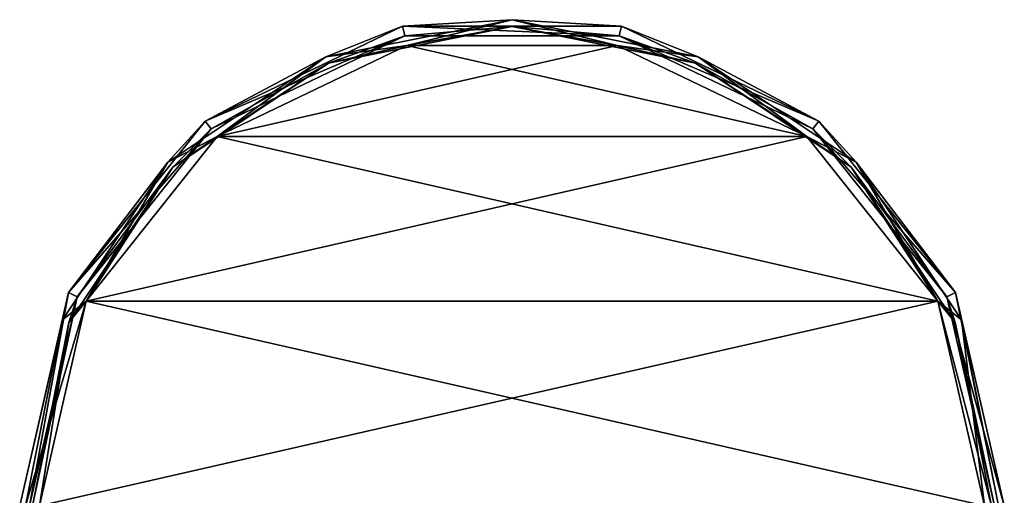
# Model space of a CAD drawing. Extents: x -50 to 50, y -119 to 244.
# Tile 95 of 112: x -50 to 50, y 31 to 79. Entities that reach past the tile are written whole.
import ezdxf

# ---------------------------------------------------------------- set-up
doc = ezdxf.new("R2010")
doc.units = 0
doc.header["$LTSCALE"] = 65.185185
for name, color, linetype in [('1113', 7, 'CONTINUOUS'), ('1114', 7, 'CONTINUOUS'), ('1115', 7, 'CONTINUOUS'), ('1120', 7, 'CONTINUOUS'), ('1122', 7, 'CONTINUOUS'), ('1125', 7, 'CONTINUOUS'), ('1127', 7, 'CONTINUOUS')]:
    doc.layers.add(name, color=color, linetype=linetype)

msp = doc.modelspace()

# ---------------------------------------------------------------- linework, layer by layer
at = {"layer": '1113', "linetype": 'CONTINUOUS'}
for points in [[(-31.17, 69.09), (-11.13, 78.75), (-10.9, 77.77), (-31.17, 69.09)], [(-11.13, 78.75), (11.13, 78.75), (10.9, 77.77), (-11.13, 78.75)], [(-10.9, 77.77), (-11.13, 78.75), (10.9, 77.77), (-10.9, 77.77)], [(11.13, 78.75), (31.17, 69.09), (10.9, 77.77), (11.13, 78.75)], [(-30.55, 68.31), (-31.17, 69.09), (-10.9, 77.77), (-30.55, 68.31)], [(10.9, 77.77), (31.17, 69.09), (30.55, 68.31), (10.9, 77.77)], [(-45.05, 51.69), (-31.17, 69.09), (-30.55, 68.31), (-45.05, 51.69)], [(31.17, 69.09), (45.05, 51.69), (30.55, 68.31), (31.17, 69.09)], [(-44.15, 51.26), (-45.05, 51.69), (-30.55, 68.31), (-44.15, 51.26)], [(30.55, 68.31), (45.05, 51.69), (44.15, 51.26), (30.55, 68.31)], [(-49, 30), (-50, 30), (-45.05, 51.69), (-49, 30)], [(-49, 30), (-45.05, 51.69), (-44.15, 51.26), (-49, 30)], [(45.05, 51.69), (50, 30), (44.15, 51.26), (45.05, 51.69)], [(50, 30), (49, 30), (44.15, 51.26), (50, 30)]]:
    msp.add_3dface(points, dxfattribs=at)
at = {"layer": '1114', "linetype": 'CONTINUOUS'}
for points in [[(-10.68, 76.8, 6), (29.93, 67.53, 6), (-29.93, 67.53, 6), (-10.68, 76.8, 6)], [(10.68, 76.8, 6), (29.93, 67.53, 6), (-10.68, 76.8, 6), (10.68, 76.8, 6)], [(-29.93, 67.53, 6), (43.25, 50.82, 6), (-43.25, 50.82, 6), (-29.93, 67.53, 6)], [(29.93, 67.53, 6), (43.25, 50.82, 6), (-29.93, 67.53, 6), (29.93, 67.53, 6)], [(48, 30, 6), (-48, 30, 6), (-43.25, 50.82, 6), (48, 30, 6)], [(43.25, 50.82, 6), (48, 30, 6), (-43.25, 50.82, 6), (43.25, 50.82, 6)]]:
    msp.add_3dface(points, dxfattribs=at)
at = {"layer": '1115', "linetype": 'CONTINUOUS'}
for points in [[(-10.68, 76.8, 7), (-29.93, 67.53, 7), (10.68, 76.8, 7), (-10.68, 76.8, 7)], [(10.68, 76.8, 7), (-29.93, 67.53, 7), (29.93, 67.53, 7), (10.68, 76.8, 7)], [(-29.93, 67.53, 7), (-43.25, 50.82, 7), (29.93, 67.53, 7), (-29.93, 67.53, 7)], [(29.93, 67.53, 7), (-43.25, 50.82, 7), (43.25, 50.82, 7), (29.93, 67.53, 7)], [(-43.25, 50.82, 7), (-48, 30, 7), (43.25, 50.82, 7), (-43.25, 50.82, 7)], [(43.25, 50.82, 7), (-48, 30, 7), (48, 30, 7), (43.25, 50.82, 7)]]:
    msp.add_3dface(points, dxfattribs=at)
at = {"layer": '1120', "linetype": 'CONTINUOUS'}
for points in [[(-30.55, 68.31), (-10.9, 77.77), (-30.55, 68.31, 5), (-30.55, 68.31)], [(-30.55, 68.31, 5), (-10.9, 77.77), (-10.9, 77.77, 5), (-30.55, 68.31, 5)], [(-10.9, 77.77), (10.9, 77.77), (-10.9, 77.77, 5), (-10.9, 77.77)], [(-10.9, 77.77, 5), (10.9, 77.77), (10.9, 77.77, 5), (-10.9, 77.77, 5)], [(10.9, 77.77), (30.55, 68.31), (10.9, 77.77, 5), (10.9, 77.77)], [(10.9, 77.77, 5), (30.55, 68.31), (30.55, 68.31, 5), (10.9, 77.77, 5)], [(-44.15, 51.26), (-30.55, 68.31), (-44.15, 51.26, 5), (-44.15, 51.26)], [(-44.15, 51.26, 5), (-30.55, 68.31), (-30.55, 68.31, 5), (-44.15, 51.26, 5)], [(30.55, 68.31), (44.15, 51.26), (30.55, 68.31, 5), (30.55, 68.31)], [(30.55, 68.31, 5), (44.15, 51.26), (44.15, 51.26, 5), (30.55, 68.31, 5)], [(-49, 30, 5), (-49, 30), (-44.15, 51.26), (-49, 30, 5)], [(-49, 30, 5), (-44.15, 51.26), (-44.15, 51.26, 5), (-49, 30, 5)], [(49, 30), (49, 30, 5), (44.15, 51.26, 5), (49, 30)], [(44.15, 51.26), (49, 30), (44.15, 51.26, 5), (44.15, 51.26)]]:
    msp.add_3dface(points, dxfattribs=at)
at = {"layer": '1122', "linetype": 'CONTINUOUS'}
for points in [[(-11.13, 78.75), (-31.17, 69.09), (-11.13, 78.75, 5), (-11.13, 78.75)], [(-11.13, 78.75, 5), (-31.17, 69.09), (-31.17, 69.09, 5), (-11.13, 78.75, 5)], [(11.13, 78.75), (-11.13, 78.75), (11.13, 78.75, 5), (11.13, 78.75)], [(11.13, 78.75, 5), (-11.13, 78.75), (-11.13, 78.75, 5), (11.13, 78.75, 5)], [(31.17, 69.09), (11.13, 78.75), (31.17, 69.09, 5), (31.17, 69.09)], [(31.17, 69.09, 5), (11.13, 78.75), (11.13, 78.75, 5), (31.17, 69.09, 5)], [(-31.17, 69.09), (-45.05, 51.69), (-31.17, 69.09, 5), (-31.17, 69.09)], [(-31.17, 69.09, 5), (-45.05, 51.69), (-45.05, 51.69, 5), (-31.17, 69.09, 5)], [(45.05, 51.69), (31.17, 69.09), (45.05, 51.69, 5), (45.05, 51.69)], [(45.05, 51.69, 5), (31.17, 69.09), (31.17, 69.09, 5), (45.05, 51.69, 5)], [(-50, 30), (-50, 30, 5), (-45.05, 51.69, 5), (-50, 30)], [(-45.05, 51.69), (-50, 30), (-45.05, 51.69, 5), (-45.05, 51.69)], [(50, 30, 5), (50, 30), (45.05, 51.69), (50, 30, 5)], [(50, 30, 5), (45.05, 51.69), (45.05, 51.69, 5), (50, 30, 5)]]:
    msp.add_3dface(points, dxfattribs=at)
at = {"layer": '1125', "linetype": 'CONTINUOUS'}
for points in [[(0, 78.71, 5.71), (-10.68, 76.8, 6), (-18.64, 75, 5.71), (0, 78.71, 5.71)], [(-10.9, 77.77, 5), (0, 78.71, 5.71), (-18.64, 75, 5.71), (-10.9, 77.77, 5)], [(-10.9, 77.77, 5), (10.9, 77.77, 5), (0, 78.71, 5.71), (-10.9, 77.77, 5)], [(10.68, 76.8, 6), (-10.68, 76.8, 6), (0, 78.71, 5.71), (10.68, 76.8, 6)], [(18.64, 75, 5.71), (10.68, 76.8, 6), (0, 78.71, 5.71), (18.64, 75, 5.71)], [(10.9, 77.77, 5), (18.64, 75, 5.71), (0, 78.71, 5.71), (10.9, 77.77, 5)], [(-30.55, 68.31, 5), (-10.9, 77.77, 5), (-18.64, 75, 5.71), (-30.55, 68.31, 5)], [(10.9, 77.77, 5), (30.55, 68.31, 5), (18.64, 75, 5.71), (10.9, 77.77, 5)], [(-10.68, 76.8, 6), (-29.93, 67.53, 6), (-18.64, 75, 5.71), (-10.68, 76.8, 6)], [(29.93, 67.53, 6), (10.68, 76.8, 6), (18.64, 75, 5.71), (29.93, 67.53, 6)], [(-18.64, 75, 5.71), (-29.93, 67.53, 6), (-34.44, 64.44, 5.71), (-18.64, 75, 5.71)], [(-30.55, 68.31, 5), (-18.64, 75, 5.71), (-34.44, 64.44, 5.71), (-30.55, 68.31, 5)], [(34.44, 64.44, 5.71), (29.93, 67.53, 6), (18.64, 75, 5.71), (34.44, 64.44, 5.71)], [(30.55, 68.31, 5), (34.44, 64.44, 5.71), (18.64, 75, 5.71), (30.55, 68.31, 5)], [(-44.15, 51.26, 5), (-30.55, 68.31, 5), (-34.44, 64.44, 5.71), (-44.15, 51.26, 5)], [(30.55, 68.31, 5), (44.15, 51.26, 5), (34.44, 64.44, 5.71), (30.55, 68.31, 5)], [(-29.93, 67.53, 6), (-43.25, 50.82, 6), (-34.44, 64.44, 5.71), (-29.93, 67.53, 6)], [(43.25, 50.82, 6), (29.93, 67.53, 6), (34.44, 64.44, 5.71), (43.25, 50.82, 6)], [(-34.44, 64.44, 5.71), (-43.25, 50.82, 6), (-45, 48.64, 5.71), (-34.44, 64.44, 5.71)], [(-44.15, 51.26, 5), (-34.44, 64.44, 5.71), (-45, 48.64, 5.71), (-44.15, 51.26, 5)], [(45, 48.64, 5.71), (43.25, 50.82, 6), (34.44, 64.44, 5.71), (45, 48.64, 5.71)], [(44.15, 51.26, 5), (45, 48.64, 5.71), (34.44, 64.44, 5.71), (44.15, 51.26, 5)], [(-48.71, 30, 5.71), (-49, 30, 5), (-44.15, 51.26, 5), (-48.71, 30, 5.71)], [(-48.71, 30, 5.71), (-44.15, 51.26, 5), (-45, 48.64, 5.71), (-48.71, 30, 5.71)], [(44.15, 51.26, 5), (49, 30, 5), (45, 48.64, 5.71), (44.15, 51.26, 5)], [(-43.25, 50.82, 6), (-48, 30, 6), (-45, 48.64, 5.71), (-43.25, 50.82, 6)], [(48, 30, 6), (43.25, 50.82, 6), (48.71, 30, 5.71), (48, 30, 6)], [(48.71, 30, 5.71), (43.25, 50.82, 6), (45, 48.64, 5.71), (48.71, 30, 5.71)], [(-48, 30, 6), (-48.71, 30, 5.71), (-45, 48.64, 5.71), (-48, 30, 6)], [(49, 30, 5), (48.71, 30, 5.71), (45, 48.64, 5.71), (49, 30, 5)]]:
    msp.add_3dface(points, dxfattribs=at)
at = {"layer": '1127', "linetype": 'CONTINUOUS'}
for points in [[(-18.91, 75.65, 6.41), (-10.68, 76.8, 7), (0, 79.41, 6.41), (-18.91, 75.65, 6.41)], [(-11.13, 78.75, 5), (-18.91, 75.65, 6.41), (0, 79.41, 6.41), (-11.13, 78.75, 5)], [(11.13, 78.75, 5), (-11.13, 78.75, 5), (0, 79.41, 6.41), (11.13, 78.75, 5)], [(-10.68, 76.8, 7), (10.68, 76.8, 7), (0, 79.41, 6.41), (-10.68, 76.8, 7)], [(0, 79.41, 6.41), (10.68, 76.8, 7), (18.91, 75.65, 6.41), (0, 79.41, 6.41)], [(11.13, 78.75, 5), (0, 79.41, 6.41), (18.91, 75.65, 6.41), (11.13, 78.75, 5)], [(-11.13, 78.75, 5), (-31.17, 69.09, 5), (-18.91, 75.65, 6.41), (-11.13, 78.75, 5)], [(31.17, 69.09, 5), (11.13, 78.75, 5), (18.91, 75.65, 6.41), (31.17, 69.09, 5)], [(-29.93, 67.53, 7), (-10.68, 76.8, 7), (-18.91, 75.65, 6.41), (-29.93, 67.53, 7)], [(10.68, 76.8, 7), (29.93, 67.53, 7), (18.91, 75.65, 6.41), (10.68, 76.8, 7)], [(-34.94, 64.94, 6.41), (-29.93, 67.53, 7), (-18.91, 75.65, 6.41), (-34.94, 64.94, 6.41)], [(-31.17, 69.09, 5), (-34.94, 64.94, 6.41), (-18.91, 75.65, 6.41), (-31.17, 69.09, 5)], [(18.91, 75.65, 6.41), (29.93, 67.53, 7), (34.94, 64.94, 6.41), (18.91, 75.65, 6.41)], [(31.17, 69.09, 5), (18.91, 75.65, 6.41), (34.94, 64.94, 6.41), (31.17, 69.09, 5)], [(-31.17, 69.09, 5), (-45.05, 51.69, 5), (-34.94, 64.94, 6.41), (-31.17, 69.09, 5)], [(45.05, 51.69, 5), (31.17, 69.09, 5), (34.94, 64.94, 6.41), (45.05, 51.69, 5)], [(-43.25, 50.82, 7), (-29.93, 67.53, 7), (-34.94, 64.94, 6.41), (-43.25, 50.82, 7)], [(29.93, 67.53, 7), (43.25, 50.82, 7), (34.94, 64.94, 6.41), (29.93, 67.53, 7)], [(-45.65, 48.91, 6.41), (-43.25, 50.82, 7), (-34.94, 64.94, 6.41), (-45.65, 48.91, 6.41)], [(-45.05, 51.69, 5), (-45.65, 48.91, 6.41), (-34.94, 64.94, 6.41), (-45.05, 51.69, 5)], [(34.94, 64.94, 6.41), (43.25, 50.82, 7), (45.65, 48.91, 6.41), (34.94, 64.94, 6.41)], [(45.05, 51.69, 5), (34.94, 64.94, 6.41), (45.65, 48.91, 6.41), (45.05, 51.69, 5)], [(-45.05, 51.69, 5), (-50, 30, 5), (-45.65, 48.91, 6.41), (-45.05, 51.69, 5)], [(49.41, 30, 6.41), (50, 30, 5), (45.05, 51.69, 5), (49.41, 30, 6.41)], [(49.41, 30, 6.41), (45.05, 51.69, 5), (45.65, 48.91, 6.41), (49.41, 30, 6.41)], [(-48, 30, 7), (-43.25, 50.82, 7), (-49.41, 30, 6.41), (-48, 30, 7)], [(-49.41, 30, 6.41), (-43.25, 50.82, 7), (-45.65, 48.91, 6.41), (-49.41, 30, 6.41)], [(43.25, 50.82, 7), (48, 30, 7), (45.65, 48.91, 6.41), (43.25, 50.82, 7)], [(-50, 30, 5), (-49.41, 30, 6.41), (-45.65, 48.91, 6.41), (-50, 30, 5)], [(48, 30, 7), (49.41, 30, 6.41), (45.65, 48.91, 6.41), (48, 30, 7)]]:
    msp.add_3dface(points, dxfattribs=at)

doc.saveas('drawing.dxf')
